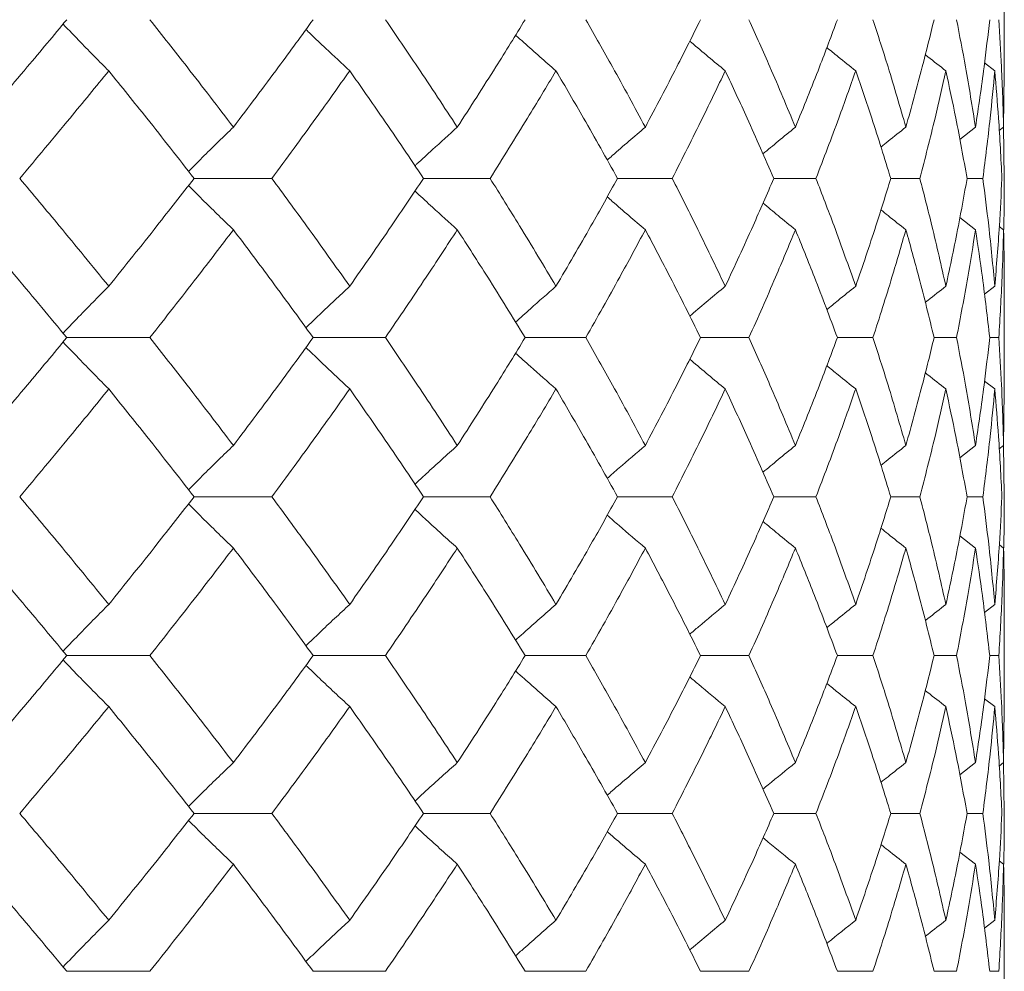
# Model space of a CAD drawing. Header units: inches. Extents: x -4.2 to 22.3, y -10.2 to 17.4.
# Tile 76 of 121: x 6.6 to 6.978, y -0.208 to 0.158. Entities that reach past the tile are written whole.
import ezdxf

# ---------------------------------------------------------------- set-up
doc = ezdxf.new("R2010")
doc.units = ezdxf.units.IN
doc.header["$MEASUREMENT"] = 0

msp = doc.modelspace()

# ---------------------------------------------------------------- linework, layer by layer
at = {"color": 7, "linetype": 'Continuous', "lineweight": 15}
for p, q in [((6.97771, 0.13719), (6.97771, 0.16652)), ((6.9741, 0.13807), (6.97016, 0.14111)), ((6.97748, 0.11643), (6.97768, 0.13719)), ((6.9667, 0.11643), (6.96065, 0.11172)), ((6.97748, 0.11643), (6.97579, 0.11513)), ((6.97771, 0.09674), (6.97748, 0.1169)), ((6.66668, 0.09674), (6.69653, 0.09674)), ((6.78034, 0.09674), (6.75479, 0.09674)), ((6.82926, 0.09674), (6.85023, 0.09674)), ((6.88927, 0.09674), (6.90543, 0.09674)), ((6.93417, 0.09674), (6.94534, 0.09674)), ((6.96346, 0.09674), (6.96952, 0.09674)), ((6.9667, 0.07704), (6.96069, 0.08173)), ((6.97748, 0.07704), (6.97583, 0.07831)), ((6.9741, 0.05534), (6.97012, 0.05226)), ((6.97771, 0.01502), (6.97771, 0.05622)), ((6.6178, 0.03562), (6.64969, 0.03562)), ((6.71238, 0.03562), (6.74012, 0.03562)), ((6.81708, 0.03562), (6.79378, 0.03562)), ((6.86112, 0.03562), (6.87971, 0.03562)), ((6.91365, 0.03562), (6.92733, 0.03562)), ((6.95079, 0.03562), (6.95942, 0.03562)), ((6.97215, 0.03562), (6.97563, 0.03562)), ((6.9741, 0.0159), (6.97016, 0.01895)), ((6.97748, -0.0058), (6.97768, 0.01502)), ((6.9667, -0.0058), (6.96066, -0.01051)), ((6.97748, -0.0058), (6.97579, -0.0071)), ((6.97771, -0.0255), (6.97748, -0.00533)), ((6.66668, -0.0255), (6.69653, -0.0255)), ((6.85023, -0.0255), (6.82926, -0.0255)), ((6.88927, -0.0255), (6.90543, -0.0255)), ((6.93417, -0.0255), (6.94534, -0.0255)), ((6.96346, -0.0255), (6.96952, -0.0255)), ((6.9667, -0.04519), (6.96069, -0.04051)), ((6.97748, -0.04519), (6.97584, -0.04392)), ((6.9741, -0.06683), (6.97012, -0.0699)), ((6.97771, -0.10692), (6.97771, -0.06595)), ((6.6178, -0.08646), (6.64969, -0.08646)), ((6.71238, -0.08646), (6.74012, -0.08646)), ((6.79378, -0.08646), (6.81708, -0.08646)), ((6.87971, -0.08646), (6.86112, -0.08646)), ((6.91365, -0.08646), (6.92733, -0.08646)), ((6.95079, -0.08646), (6.95942, -0.08646)), ((6.97215, -0.08646), (6.97563, -0.08646)), ((6.9741, -0.10606), (6.97016, -0.10302)), ((6.97748, -0.12757), (6.97768, -0.10692)), ((6.9667, -0.12757), (6.96066, -0.13224)), ((6.97748, -0.12757), (6.97579, -0.12887)), ((6.97771, -0.14708), (6.97748, -0.1271)), ((6.66668, -0.14708), (6.69653, -0.14708)), ((6.82926, -0.14708), (6.85023, -0.14708)), ((6.90543, -0.14708), (6.88927, -0.14708)), ((6.93417, -0.14708), (6.94534, -0.14708)), ((6.96346, -0.14708), (6.96952, -0.14708)), ((6.9667, -0.16659), (6.96069, -0.16194)), ((6.97748, -0.16659), (6.97583, -0.16533)), ((6.9741, -0.1881), (6.97012, -0.19117)), ((6.97771, -0.22821), (6.97771, -0.18724)), ((6.6178, -0.2077), (6.64969, -0.2077)), ((6.71238, -0.2077), (6.74012, -0.2077)), ((6.79378, -0.2077), (6.81708, -0.2077)), ((6.86112, -0.2077), (6.87971, -0.2077)), ((6.92733, -0.2077), (6.91365, -0.2077)), ((6.95079, -0.2077), (6.95942, -0.2077)), ((6.97215, -0.2077), (6.97563, -0.2077))]:
    msp.add_line(p, q, dxfattribs=at)
for points, knots in [([(6.58296, 0.11643), (6.58956, 0.12414), (6.60133, 0.13791), (6.61277, 0.15166), (6.6178, 0.1577)], [0, 0, 0, 0, 0.560338, 1, 1, 1, 1]), ([(6.63391, 0.13807), (6.63211, 0.13987), (6.62852, 0.14348), (6.62267, 0.14945), (6.61865, 0.15365), (6.61639, 0.15601)], [0, 0, 0, 0, 0.30526, 0.610522, 1, 1, 1, 1]), ([(6.68177, 0.11643), (6.67588, 0.12414), (6.66536, 0.13791), (6.65447, 0.15166), (6.64969, 0.1577)], [0, 0, 0, 0, 0.560339, 1, 1, 1, 1]), ([(6.68177, 0.11643), (6.68759, 0.12414), (6.69797, 0.13791), (6.70798, 0.15166), (6.71238, 0.1577)], [0, 0, 0, 0, 0.560339, 1, 1, 1, 1]), ([(6.76774, 0.11643), (6.76269, 0.12414), (6.75368, 0.13791), (6.74426, 0.15166), (6.74012, 0.1577)], [0, 0, 0, 0, 0.560339, 1, 1, 1, 1]), ([(6.76774, 0.11643), (6.77271, 0.12414), (6.78158, 0.13791), (6.79006, 0.15166), (6.79378, 0.1577)], [0, 0, 0, 0, 0.5603393, 1, 1, 1, 1]), ([(6.83993, 0.11643), (6.83578, 0.12414), (6.82836, 0.13791), (6.82052, 0.15166), (6.81708, 0.1577)], [0, 0, 0, 0, 0.5603393, 1, 1, 1, 1]), ([(6.83993, 0.11643), (6.844, 0.12414), (6.85126, 0.13791), (6.85811, 0.15166), (6.86112, 0.1577)], [0, 0, 0, 0, 0.560339, 1, 1, 1, 1]), ([(6.89755, 0.11643), (6.89434, 0.12414), (6.8886, 0.13791), (6.88242, 0.15166), (6.87971, 0.1577)], [0, 0, 0, 0, 0.560339, 1, 1, 1, 1]), ([(6.89755, 0.11643), (6.90067, 0.12414), (6.90625, 0.13791), (6.91139, 0.15166), (6.91365, 0.1577)], [0, 0, 0, 0, 0.5603386, 1, 1, 1, 1]), ([(6.93996, 0.11643), (6.93772, 0.12414), (6.93373, 0.13791), (6.92928, 0.15166), (6.92733, 0.1577)], [0, 0, 0, 0, 0.560339, 1, 1, 1, 1]), ([(6.93996, 0.11643), (6.9421, 0.12414), (6.94593, 0.13791), (6.94931, 0.15166), (6.95079, 0.1577)], [0, 0, 0, 0, 0.560339, 1, 1, 1, 1]), ([(6.9667, 0.11643), (6.96546, 0.12414), (6.96326, 0.13791), (6.96059, 0.15166), (6.95942, 0.1577)], [0, 0, 0, 0, 0.560339, 1, 1, 1, 1]), ([(6.9667, 0.11643), (6.96784, 0.12414), (6.96988, 0.13791), (6.97145, 0.15166), (6.97215, 0.1577)], [0, 0, 0, 0, 0.560339, 1, 1, 1, 1]), ([(6.97748, 0.11643), (6.97726, 0.12414), (6.97686, 0.13791), (6.976, 0.15166), (6.97563, 0.1577)], [0, 0, 0, 0, 0.560339, 1, 1, 1, 1]), ([(6.70962, 0.15393), (6.71023, 0.15334), (6.71275, 0.1509), (6.71834, 0.14559), (6.72335, 0.14093), (6.72643, 0.13807)], [0, 0, 0, 0, 0.109924, 0.454637, 1, 1, 1, 1]), ([(6.80562, 0.13807), (6.80355, 0.13987), (6.79941, 0.14348), (6.79424, 0.14805), (6.79115, 0.15084), (6.79011, 0.15178)], [0, 0, 0, 0, 0.398228, 0.796463, 1, 1, 1, 1]), ([(6.87061, 0.13807), (6.86843, 0.13987), (6.86409, 0.14348), (6.85955, 0.14729), (6.8572, 0.14931), (6.85699, 0.14949)], [0, 0, 0, 0, 0.477008, 0.954015, 1, 1, 1, 1]), ([(6.92069, 0.13807), (6.91843, 0.13987), (6.91473, 0.14283), (6.91105, 0.14584), (6.9096, 0.14701)], [0, 0, 0, 0, 0.607893, 1, 1, 1, 1]), ([(6.95531, 0.13807), (6.953, 0.13987), (6.95036, 0.14192), (6.94775, 0.144), (6.94742, 0.14426)], [0, 0, 0, 0, 0.876776, 1, 1, 1, 1]), ([(6.59972, 0.09674), (6.60619, 0.10447), (6.61775, 0.11825), (6.62897, 0.13201), (6.63391, 0.13807)], [0, 0, 0, 0, 0.5602729, 1, 1, 1, 1]), ([(6.66668, 0.09674), (6.66066, 0.10447), (6.64991, 0.11825), (6.63879, 0.13201), (6.63391, 0.13807)], [0, 0, 0, 0, 0.560273, 1, 1, 1, 1]), ([(6.69653, 0.09674), (6.70221, 0.10447), (6.71236, 0.11825), (6.72213, 0.13201), (6.72643, 0.13807)], [0, 0, 0, 0, 0.560273, 1, 1, 1, 1]), ([(6.75479, 0.09674), (6.7496, 0.10447), (6.74033, 0.11825), (6.73067, 0.13201), (6.72643, 0.13807)], [0, 0, 0, 0, 0.560273, 1, 1, 1, 1]), ([(6.78034, 0.09674), (6.78517, 0.10447), (6.79378, 0.11825), (6.802, 0.13201), (6.80562, 0.13807)], [0, 0, 0, 0, 0.560273, 1, 1, 1, 1]), ([(6.82926, 0.09674), (6.82496, 0.10447), (6.81727, 0.11825), (6.80918, 0.13201), (6.80562, 0.13807)], [0, 0, 0, 0, 0.560274, 1, 1, 1, 1]), ([(6.85023, 0.09674), (6.85415, 0.10447), (6.86114, 0.11825), (6.86772, 0.13201), (6.87061, 0.13807)], [0, 0, 0, 0, 0.560273, 1, 1, 1, 1]), ([(6.88927, 0.09674), (6.8859, 0.10447), (6.87989, 0.11825), (6.87344, 0.13201), (6.87061, 0.13807)], [0, 0, 0, 0, 0.560273, 1, 1, 1, 1]), ([(6.90543, 0.09674), (6.9084, 0.10447), (6.9137, 0.11825), (6.91855, 0.13201), (6.92069, 0.13807)], [0, 0, 0, 0, 0.560273, 1, 1, 1, 1]), ([(6.93417, 0.09674), (6.93177, 0.10447), (6.9275, 0.11825), (6.92277, 0.13201), (6.92069, 0.13807)], [0, 0, 0, 0, 0.560273, 1, 1, 1, 1]), ([(6.94534, 0.09674), (6.94733, 0.10447), (6.95086, 0.11825), (6.95395, 0.13201), (6.95531, 0.13807)], [0, 0, 0, 0, 0.5602733, 1, 1, 1, 1]), ([(6.96346, 0.09674), (6.96206, 0.10447), (6.95957, 0.11825), (6.95661, 0.13201), (6.95531, 0.13807)], [0, 0, 0, 0, 0.5602732, 1, 1, 1, 1]), ([(6.96952, 0.09674), (6.9705, 0.10447), (6.97224, 0.11825), (6.97353, 0.13201), (6.9741, 0.13807)], [0, 0, 0, 0, 0.5602732, 1, 1, 1, 1]), ([(6.97683, 0.09674), (6.97644, 0.10447), (6.97575, 0.11825), (6.9746, 0.13201), (6.9741, 0.13807)], [0, 0, 0, 0, 0.560273, 1, 1, 1, 1]), ([(6.68177, 0.11643), (6.6799, 0.11462), (6.67616, 0.11101), (6.67041, 0.10537), (6.66655, 0.1015), (6.66454, 0.09947)], [0, 0, 0, 0, 0.3232504, 0.6465029, 1, 1, 1, 1]), ([(6.7515, 0.10159), (6.75175, 0.10183), (6.75398, 0.10392), (6.75938, 0.10888), (6.76456, 0.11356), (6.76774, 0.11643)], [0, 0, 0, 0, 0.04665, 0.415321, 1, 1, 1, 1]), ([(6.83993, 0.11643), (6.83781, 0.11462), (6.83357, 0.11101), (6.82868, 0.1068), (6.82594, 0.10438), (6.82529, 0.1038)], [0, 0, 0, 0, 0.432564, 0.865127, 1, 1, 1, 1]), ([(6.89755, 0.11643), (6.89533, 0.11463), (6.89117, 0.11123), (6.88703, 0.10779), (6.8851, 0.10618)], [0, 0, 0, 0, 0.531735, 1, 1, 1, 1]), ([(6.93996, 0.11643), (6.93768, 0.11463), (6.93446, 0.11209), (6.93128, 0.10952), (6.93036, 0.10878)], [0, 0, 0, 0, 0.7114, 1, 1, 1, 1]), ([(6.63391, 0.05534), (6.62762, 0.06308), (6.61639, 0.07688), (6.60481, 0.09068), (6.59972, 0.09674)], [0, 0, 0, 0, 0.5601356, 1, 1, 1, 1]), ([(6.63391, 0.05534), (6.64012, 0.06308), (6.65121, 0.07688), (6.66195, 0.09068), (6.66668, 0.09674)], [0, 0, 0, 0, 0.560136, 1, 1, 1, 1]), ([(6.72643, 0.05534), (6.72095, 0.06308), (6.71116, 0.07688), (6.701, 0.09068), (6.69653, 0.09674)], [0, 0, 0, 0, 0.5601361, 1, 1, 1, 1]), ([(6.72643, 0.05534), (6.73182, 0.06308), (6.74146, 0.07688), (6.75072, 0.09068), (6.75479, 0.09674)], [0, 0, 0, 0, 0.560136, 1, 1, 1, 1]), ([(6.80562, 0.05534), (6.80101, 0.06308), (6.79278, 0.07688), (6.78414, 0.09068), (6.78034, 0.09674)], [0, 0, 0, 0, 0.560136, 1, 1, 1, 1]), ([(6.80562, 0.05534), (6.81014, 0.06308), (6.81822, 0.07688), (6.82589, 0.09068), (6.82926, 0.09674)], [0, 0, 0, 0, 0.560136, 1, 1, 1, 1]), ([(6.87061, 0.05534), (6.86692, 0.06308), (6.86033, 0.07688), (6.85332, 0.09068), (6.85023, 0.09674)], [0, 0, 0, 0, 0.560136, 1, 1, 1, 1]), ([(6.87061, 0.05534), (6.87421, 0.06308), (6.88064, 0.07688), (6.88663, 0.09068), (6.88927, 0.09674)], [0, 0, 0, 0, 0.560136, 1, 1, 1, 1]), ([(6.92069, 0.05534), (6.91796, 0.06308), (6.91309, 0.07688), (6.90777, 0.09068), (6.90543, 0.09674)], [0, 0, 0, 0, 0.5601356, 1, 1, 1, 1]), ([(6.92069, 0.05534), (6.92333, 0.06308), (6.92803, 0.07688), (6.9323, 0.09068), (6.93417, 0.09674)], [0, 0, 0, 0, 0.560136, 1, 1, 1, 1]), ([(6.95531, 0.05534), (6.95357, 0.06308), (6.95047, 0.07688), (6.94691, 0.09068), (6.94534, 0.09674)], [0, 0, 0, 0, 0.560136, 1, 1, 1, 1]), ([(6.95531, 0.05534), (6.95696, 0.06308), (6.95989, 0.07688), (6.96237, 0.09068), (6.96346, 0.09674)], [0, 0, 0, 0, 0.560136, 1, 1, 1, 1]), ([(6.9741, 0.05534), (6.97337, 0.06308), (6.97206, 0.07688), (6.9703, 0.09068), (6.96952, 0.09674)], [0, 0, 0, 0, 0.560136, 1, 1, 1, 1]), ([(6.9741, 0.05534), (6.97473, 0.06308), (6.97586, 0.07688), (6.97653, 0.09068), (6.97683, 0.09674)], [0, 0, 0, 0, 0.5601359, 1, 1, 1, 1]), ([(6.97751, 0.07711), (6.97752, 0.07759), (6.97773, 0.08413), (6.97772, 0.09068), (6.97771, 0.09674)], [0, 0, 0, 0, 0.0726369, 1, 1, 1, 1]), ([(6.68177, 0.07704), (6.6799, 0.07885), (6.67616, 0.08246), (6.67041, 0.08811), (6.66656, 0.09199), (6.66454, 0.09401)], [0, 0, 0, 0, 0.323204, 0.646413, 1, 1, 1, 1]), ([(6.75151, 0.09188), (6.75176, 0.09165), (6.75398, 0.08957), (6.75938, 0.0846), (6.76456, 0.07991), (6.76774, 0.07704)], [0, 0, 0, 0, 0.046119, 0.414823, 1, 1, 1, 1]), ([(6.83993, 0.07704), (6.83781, 0.07885), (6.83357, 0.08246), (6.82869, 0.08667), (6.82595, 0.0891), (6.8253, 0.08967)], [0, 0, 0, 0, 0.432756, 0.865515, 1, 1, 1, 1]), ([(6.89755, 0.07704), (6.89534, 0.07885), (6.89118, 0.08224), (6.88705, 0.08568), (6.88512, 0.08729)], [0, 0, 0, 0, 0.5322911, 1, 1, 1, 1]), ([(6.93996, 0.07704), (6.93768, 0.07884), (6.93447, 0.08138), (6.9313, 0.08394), (6.93039, 0.08468)], [0, 0, 0, 0, 0.712972, 1, 1, 1, 1]), ([(6.6178, 0.03562), (6.61139, 0.04335), (6.59994, 0.05716), (6.58815, 0.07097), (6.58296, 0.07704)], [0, 0, 0, 0, 0.560071, 1, 1, 1, 1]), ([(6.64969, 0.03562), (6.65577, 0.04335), (6.66664, 0.05716), (6.67715, 0.07097), (6.68177, 0.07704)], [0, 0, 0, 0, 0.560071, 1, 1, 1, 1]), ([(6.71238, 0.03562), (6.70677, 0.04335), (6.69674, 0.05716), (6.68635, 0.07097), (6.68177, 0.07704)], [0, 0, 0, 0, 0.560071, 1, 1, 1, 1]), ([(6.74012, 0.03562), (6.74538, 0.04335), (6.75478, 0.05716), (6.76378, 0.07097), (6.76774, 0.07704)], [0, 0, 0, 0, 0.56007, 1, 1, 1, 1]), ([(6.79378, 0.03562), (6.78903, 0.04335), (6.78054, 0.05716), (6.77166, 0.07097), (6.76774, 0.07704)], [0, 0, 0, 0, 0.56007, 1, 1, 1, 1]), ([(6.81708, 0.03562), (6.82146, 0.04335), (6.82927, 0.05716), (6.83668, 0.07097), (6.83993, 0.07704)], [0, 0, 0, 0, 0.56007, 1, 1, 1, 1]), ([(6.86112, 0.03562), (6.85728, 0.04335), (6.85042, 0.05716), (6.84314, 0.07097), (6.83993, 0.07704)], [0, 0, 0, 0, 0.560071, 1, 1, 1, 1]), ([(6.87971, 0.03562), (6.88316, 0.04335), (6.88931, 0.05716), (6.89503, 0.07097), (6.89755, 0.07704)], [0, 0, 0, 0, 0.5600706, 1, 1, 1, 1]), ([(6.91365, 0.03562), (6.91076, 0.04335), (6.90561, 0.05716), (6.90001, 0.07097), (6.89755, 0.07704)], [0, 0, 0, 0, 0.560071, 1, 1, 1, 1]), ([(6.92733, 0.03562), (6.92981, 0.04335), (6.93423, 0.05716), (6.93821, 0.07097), (6.93996, 0.07704)], [0, 0, 0, 0, 0.560071, 1, 1, 1, 1]), ([(6.95079, 0.03562), (6.94889, 0.04335), (6.9455, 0.05716), (6.94165, 0.07097), (6.93996, 0.07704)], [0, 0, 0, 0, 0.56007, 1, 1, 1, 1]), ([(6.95942, 0.03562), (6.9609, 0.04335), (6.96355, 0.05716), (6.96574, 0.07097), (6.9667, 0.07704)], [0, 0, 0, 0, 0.5600707, 1, 1, 1, 1]), ([(6.97215, 0.03562), (6.97125, 0.04335), (6.96966, 0.05716), (6.9676, 0.07097), (6.9667, 0.07704)], [0, 0, 0, 0, 0.560071, 1, 1, 1, 1]), ([(6.97563, 0.03562), (6.9761, 0.04335), (6.97693, 0.05716), (6.97731, 0.07097), (6.97748, 0.07704)], [0, 0, 0, 0, 0.5600707, 1, 1, 1, 1]), ([(6.97768, 0.05622), (6.97769, 0.05709), (6.97777, 0.06403), (6.97761, 0.07097), (6.97748, 0.07704)], [0, 0, 0, 0, 0.12491, 1, 1, 1, 1]), ([(6.63391, 0.05534), (6.63211, 0.05354), (6.62853, 0.04992), (6.62268, 0.04392), (6.61865, 0.0397), (6.61639, 0.03732)], [0, 0, 0, 0, 0.304693, 0.609386, 1, 1, 1, 1]), ([(6.72643, 0.05534), (6.72449, 0.05353), (6.72061, 0.04992), (6.715, 0.04461), (6.71135, 0.04108), (6.70962, 0.0394)], [0, 0, 0, 0, 0.344017, 0.688036, 1, 1, 1, 1]), ([(6.79009, 0.04157), (6.79199, 0.04328), (6.79714, 0.04792), (6.80233, 0.05247), (6.80562, 0.05534)], [0, 0, 0, 0, 0.368888, 1, 1, 1, 1]), ([(6.87061, 0.05534), (6.86844, 0.05353), (6.8641, 0.04992), (6.85956, 0.04609), (6.8572, 0.04405), (6.85698, 0.04386)], [0, 0, 0, 0, 0.475696, 0.951395, 1, 1, 1, 1]), ([(6.92069, 0.05534), (6.91844, 0.05354), (6.91472, 0.05055), (6.91103, 0.04753), (6.90958, 0.04634)], [0, 0, 0, 0, 0.605739, 1, 1, 1, 1]), ([(6.95531, 0.05534), (6.953, 0.05354), (6.95036, 0.05147), (6.94773, 0.04937), (6.94739, 0.04911)], [0, 0, 0, 0, 0.872108, 1, 1, 1, 1]), ([(6.58296, -0.0058), (6.58955, 0.00193), (6.60133, 0.01574), (6.61277, 0.02954), (6.6178, 0.03562)], [0, 0, 0, 0, 0.559932, 1, 1, 1, 1]), ([(6.68177, -0.0058), (6.67588, 0.00193), (6.66536, 0.01574), (6.65448, 0.02954), (6.64969, 0.03562)], [0, 0, 0, 0, 0.559933, 1, 1, 1, 1]), ([(6.68177, -0.0058), (6.68759, 0.00193), (6.69797, 0.01574), (6.70798, 0.02954), (6.71238, 0.03562)], [0, 0, 0, 0, 0.559932, 1, 1, 1, 1]), ([(6.76774, -0.0058), (6.76269, 0.00193), (6.75367, 0.01574), (6.74426, 0.02954), (6.74012, 0.03562)], [0, 0, 0, 0, 0.559933, 1, 1, 1, 1]), ([(6.76774, -0.0058), (6.77271, 0.00193), (6.78159, 0.01574), (6.79006, 0.02954), (6.79378, 0.03562)], [0, 0, 0, 0, 0.559933, 1, 1, 1, 1]), ([(6.83993, -0.0058), (6.83578, 0.00193), (6.82836, 0.01574), (6.82053, 0.02954), (6.81708, 0.03562)], [0, 0, 0, 0, 0.559933, 1, 1, 1, 1]), ([(6.83993, -0.0058), (6.844, 0.00193), (6.85127, 0.01574), (6.85811, 0.02954), (6.86112, 0.03562)], [0, 0, 0, 0, 0.559933, 1, 1, 1, 1]), ([(6.89755, -0.0058), (6.89434, 0.00193), (6.8886, 0.01574), (6.88242, 0.02954), (6.87971, 0.03562)], [0, 0, 0, 0, 0.559933, 1, 1, 1, 1]), ([(6.89755, -0.0058), (6.90067, 0.00193), (6.90625, 0.01574), (6.91139, 0.02954), (6.91365, 0.03562)], [0, 0, 0, 0, 0.559933, 1, 1, 1, 1]), ([(6.93996, -0.0058), (6.93772, 0.00193), (6.93373, 0.01574), (6.92929, 0.02954), (6.92733, 0.03562)], [0, 0, 0, 0, 0.559933, 1, 1, 1, 1]), ([(6.93996, -0.0058), (6.9421, 0.00193), (6.94593, 0.01574), (6.94931, 0.02954), (6.95079, 0.03562)], [0, 0, 0, 0, 0.559933, 1, 1, 1, 1]), ([(6.9667, -0.0058), (6.96546, 0.00193), (6.96326, 0.01574), (6.96059, 0.02954), (6.95942, 0.03562)], [0, 0, 0, 0, 0.559933, 1, 1, 1, 1]), ([(6.9667, -0.0058), (6.96784, 0.00193), (6.96988, 0.01574), (6.97145, 0.02954), (6.97215, 0.03562)], [0, 0, 0, 0, 0.559933, 1, 1, 1, 1]), ([(6.97748, -0.0058), (6.97726, 0.00193), (6.97686, 0.01574), (6.976, 0.02954), (6.97563, 0.03562)], [0, 0, 0, 0, 0.559933, 1, 1, 1, 1]), ([(6.63391, 0.0159), (6.63211, 0.01771), (6.62853, 0.02132), (6.62268, 0.02732), (6.61865, 0.03154), (6.61639, 0.03392)], [0, 0, 0, 0, 0.304725, 0.609448, 1, 1, 1, 1]), ([(6.72643, 0.0159), (6.72449, 0.01771), (6.72061, 0.02132), (6.715, 0.02663), (6.71136, 0.03016), (6.70962, 0.03184)], [0, 0, 0, 0, 0.344117, 0.688235, 1, 1, 1, 1]), ([(6.7901, 0.02966), (6.792, 0.02795), (6.79714, 0.02332), (6.80233, 0.01877), (6.80562, 0.0159)], [0, 0, 0, 0, 0.3685191, 1, 1, 1, 1]), ([(6.87061, 0.0159), (6.86844, 0.01771), (6.8641, 0.02133), (6.85956, 0.02515), (6.85721, 0.02718), (6.85699, 0.02737)], [0, 0, 0, 0, 0.476197, 0.9523944, 1, 1, 1, 1]), ([(6.92069, 0.0159), (6.91844, 0.0177), (6.91473, 0.02068), (6.91105, 0.0237), (6.9096, 0.02488)], [0, 0, 0, 0, 0.606889, 1, 1, 1, 1]), ([(6.95531, 0.0159), (6.953, 0.0177), (6.95037, 0.01976), (6.94775, 0.02185), (6.94742, 0.02211)], [0, 0, 0, 0, 0.875384, 1, 1, 1, 1]), ([(6.59972, -0.0255), (6.60619, -0.01778), (6.61776, -0.00398), (6.62897, 0.00982), (6.63391, 0.0159)], [0, 0, 0, 0, 0.559867, 1, 1, 1, 1]), ([(6.66668, -0.0255), (6.66066, -0.01778), (6.6499, -0.00398), (6.63879, 0.00982), (6.63391, 0.0159)], [0, 0, 0, 0, 0.5598681, 1, 1, 1, 1]), ([(6.69653, -0.0255), (6.70221, -0.01778), (6.71236, -0.00398), (6.72213, 0.00982), (6.72643, 0.0159)], [0, 0, 0, 0, 0.559867, 1, 1, 1, 1]), ([(6.75479, -0.0255), (6.7496, -0.01778), (6.74033, -0.00398), (6.73067, 0.00982), (6.72643, 0.0159)], [0, 0, 0, 0, 0.5598676, 1, 1, 1, 1]), ([(6.78034, -0.0255), (6.78517, -0.01778), (6.79379, -0.00398), (6.802, 0.00982), (6.80562, 0.0159)], [0, 0, 0, 0, 0.559868, 1, 1, 1, 1]), ([(6.82926, -0.0255), (6.82496, -0.01778), (6.81727, -0.00398), (6.80918, 0.00982), (6.80562, 0.0159)], [0, 0, 0, 0, 0.559868, 1, 1, 1, 1]), ([(6.85023, -0.0255), (6.85415, -0.01778), (6.86115, -0.00398), (6.86772, 0.00982), (6.87061, 0.0159)], [0, 0, 0, 0, 0.5598677, 1, 1, 1, 1]), ([(6.88927, -0.0255), (6.8859, -0.01778), (6.87989, -0.00398), (6.87344, 0.00982), (6.87061, 0.0159)], [0, 0, 0, 0, 0.559868, 1, 1, 1, 1]), ([(6.90543, -0.0255), (6.9084, -0.01778), (6.9137, -0.00398), (6.91855, 0.00982), (6.92069, 0.0159)], [0, 0, 0, 0, 0.559868, 1, 1, 1, 1]), ([(6.93417, -0.0255), (6.93177, -0.01778), (6.92749, -0.00398), (6.92277, 0.00982), (6.92069, 0.0159)], [0, 0, 0, 0, 0.5598675, 1, 1, 1, 1]), ([(6.94534, -0.0255), (6.94732, -0.01778), (6.95087, -0.00398), (6.95395, 0.00982), (6.95531, 0.0159)], [0, 0, 0, 0, 0.559868, 1, 1, 1, 1]), ([(6.96346, -0.0255), (6.96206, -0.01778), (6.95956, -0.00398), (6.95661, 0.00982), (6.95531, 0.0159)], [0, 0, 0, 0, 0.559867, 1, 1, 1, 1]), ([(6.96952, -0.0255), (6.9705, -0.01778), (6.97225, -0.00398), (6.97353, 0.00982), (6.9741, 0.0159)], [0, 0, 0, 0, 0.5598676, 1, 1, 1, 1]), ([(6.97683, -0.0255), (6.97644, -0.01778), (6.97575, -0.00398), (6.9746, 0.00982), (6.9741, 0.0159)], [0, 0, 0, 0, 0.559868, 1, 1, 1, 1]), ([(6.68177, -0.0058), (6.6799, -0.00761), (6.67616, -0.01122), (6.67041, -0.01687), (6.66655, -0.02075), (6.66454, -0.02277)], [0, 0, 0, 0, 0.323147, 0.646295, 1, 1, 1, 1]), ([(6.76774, -0.0058), (6.76574, -0.00761), (6.76173, -0.01122), (6.75631, -0.01617), (6.75292, -0.01934), (6.75151, -0.02066)], [0, 0, 0, 0, 0.368555, 0.737106, 1, 1, 1, 1]), ([(6.82528, -0.01844), (6.82681, -0.0171), (6.83166, -0.01285), (6.83657, -0.00867), (6.83993, -0.0058)], [0, 0, 0, 0, 0.313668, 1, 1, 1, 1]), ([(6.89755, -0.0058), (6.89534, -0.0076), (6.89117, -0.011), (6.88704, -0.01445), (6.8851, -0.01606)], [0, 0, 0, 0, 0.531559, 1, 1, 1, 1]), ([(6.93996, -0.0058), (6.93768, -0.0076), (6.93447, -0.01014), (6.93128, -0.01271), (6.93036, -0.01346)], [0, 0, 0, 0, 0.711138, 1, 1, 1, 1]), ([(6.63391, -0.06683), (6.62762, -0.05912), (6.61639, -0.04535), (6.60481, -0.03157), (6.59972, -0.0255)], [0, 0, 0, 0, 0.55973, 1, 1, 1, 1]), ([(6.63391, -0.06683), (6.64012, -0.05912), (6.65122, -0.04535), (6.66195, -0.03157), (6.66668, -0.0255)], [0, 0, 0, 0, 0.55973, 1, 1, 1, 1]), ([(6.72643, -0.06683), (6.72095, -0.05912), (6.71116, -0.04535), (6.701, -0.03157), (6.69653, -0.0255)], [0, 0, 0, 0, 0.55973, 1, 1, 1, 1]), ([(6.72643, -0.06683), (6.73182, -0.05912), (6.74147, -0.04535), (6.75072, -0.03157), (6.75479, -0.0255)], [0, 0, 0, 0, 0.559729, 1, 1, 1, 1]), ([(6.75479, -0.0255), (6.75484, -0.0255), (6.75775, -0.0255), (6.76627, -0.0255), (6.77474, -0.0255), (6.78034, -0.0255)], [0, 0, 0, 0, 0.005585, 0.34259, 1, 1, 1, 1]), ([(6.80562, -0.06683), (6.80101, -0.05912), (6.79277, -0.04535), (6.78414, -0.03157), (6.78034, -0.0255)], [0, 0, 0, 0, 0.55973, 1, 1, 1, 1]), ([(6.80562, -0.06683), (6.81014, -0.05912), (6.81822, -0.04535), (6.82588, -0.03157), (6.82926, -0.0255)], [0, 0, 0, 0, 0.55973, 1, 1, 1, 1]), ([(6.87061, -0.06683), (6.86692, -0.05912), (6.86033, -0.04535), (6.85332, -0.03157), (6.85023, -0.0255)], [0, 0, 0, 0, 0.55973, 1, 1, 1, 1]), ([(6.87061, -0.06683), (6.87421, -0.05912), (6.88064, -0.04535), (6.88663, -0.03157), (6.88927, -0.0255)], [0, 0, 0, 0, 0.55973, 1, 1, 1, 1]), ([(6.92069, -0.06683), (6.91796, -0.05912), (6.91308, -0.04535), (6.90777, -0.03157), (6.90543, -0.0255)], [0, 0, 0, 0, 0.55973, 1, 1, 1, 1]), ([(6.92069, -0.06683), (6.92333, -0.05912), (6.92803, -0.04535), (6.93229, -0.03157), (6.93417, -0.0255)], [0, 0, 0, 0, 0.55973, 1, 1, 1, 1]), ([(6.95531, -0.06683), (6.95357, -0.05912), (6.95047, -0.04535), (6.94691, -0.03157), (6.94534, -0.0255)], [0, 0, 0, 0, 0.55973, 1, 1, 1, 1]), ([(6.95531, -0.06683), (6.95696, -0.05912), (6.95989, -0.04535), (6.96237, -0.03157), (6.96346, -0.0255)], [0, 0, 0, 0, 0.55973, 1, 1, 1, 1]), ([(6.9741, -0.06683), (6.97337, -0.05912), (6.97206, -0.04535), (6.9703, -0.03157), (6.96952, -0.0255)], [0, 0, 0, 0, 0.55973, 1, 1, 1, 1]), ([(6.9741, -0.06683), (6.97473, -0.05912), (6.97586, -0.04535), (6.97653, -0.03157), (6.97683, -0.0255)], [0, 0, 0, 0, 0.55973, 1, 1, 1, 1]), ([(6.97751, -0.04512), (6.97752, -0.04465), (6.97773, -0.03812), (6.97772, -0.03157), (6.97771, -0.0255)], [0, 0, 0, 0, 0.072457, 1, 1, 1, 1]), ([(6.68177, -0.04519), (6.6799, -0.04338), (6.67616, -0.03977), (6.67041, -0.03413), (6.66655, -0.03026), (6.66454, -0.02823)], [0, 0, 0, 0, 0.323314, 0.64663, 1, 1, 1, 1]), ([(6.76774, -0.04519), (6.76574, -0.04338), (6.76172, -0.03977), (6.75631, -0.03483), (6.75292, -0.03166), (6.75152, -0.03035)], [0, 0, 0, 0, 0.368828, 0.737659, 1, 1, 1, 1]), ([(6.82529, -0.03258), (6.82681, -0.03391), (6.83167, -0.03815), (6.83657, -0.04232), (6.83993, -0.04519)], [0, 0, 0, 0, 0.313416, 1, 1, 1, 1]), ([(6.89755, -0.04519), (6.89533, -0.04339), (6.89117, -0.04), (6.88705, -0.03656), (6.88512, -0.03496)], [0, 0, 0, 0, 0.532496, 1, 1, 1, 1]), ([(6.93996, -0.04519), (6.93768, -0.04339), (6.93447, -0.04086), (6.9313, -0.0383), (6.93038, -0.03756)], [0, 0, 0, 0, 0.713285, 1, 1, 1, 1]), ([(6.6178, -0.08646), (6.61139, -0.07876), (6.59994, -0.06502), (6.58815, -0.05125), (6.58296, -0.04519)], [0, 0, 0, 0, 0.5596646, 1, 1, 1, 1]), ([(6.64969, -0.08646), (6.65577, -0.07876), (6.66665, -0.06502), (6.67715, -0.05125), (6.68177, -0.04519)], [0, 0, 0, 0, 0.559664, 1, 1, 1, 1]), ([(6.71238, -0.08646), (6.70677, -0.07876), (6.69674, -0.06502), (6.68635, -0.05125), (6.68177, -0.04519)], [0, 0, 0, 0, 0.559664, 1, 1, 1, 1]), ([(6.74012, -0.08646), (6.74538, -0.07876), (6.75478, -0.06502), (6.76378, -0.05125), (6.76774, -0.04519)], [0, 0, 0, 0, 0.559664, 1, 1, 1, 1]), ([(6.79378, -0.08646), (6.78903, -0.07876), (6.78054, -0.06502), (6.77166, -0.05125), (6.76774, -0.04519)], [0, 0, 0, 0, 0.559665, 1, 1, 1, 1]), ([(6.81708, -0.08646), (6.82146, -0.07876), (6.82928, -0.06502), (6.83668, -0.05125), (6.83993, -0.04519)], [0, 0, 0, 0, 0.559664, 1, 1, 1, 1]), ([(6.86112, -0.08646), (6.85728, -0.07876), (6.85042, -0.06502), (6.84314, -0.05125), (6.83993, -0.04519)], [0, 0, 0, 0, 0.559664, 1, 1, 1, 1]), ([(6.87971, -0.08646), (6.88316, -0.07876), (6.88931, -0.06502), (6.89503, -0.05125), (6.89755, -0.04519)], [0, 0, 0, 0, 0.559665, 1, 1, 1, 1]), ([(6.91365, -0.08646), (6.91076, -0.07876), (6.9056, -0.06502), (6.90001, -0.05125), (6.89755, -0.04519)], [0, 0, 0, 0, 0.559664, 1, 1, 1, 1]), ([(6.92733, -0.08646), (6.92981, -0.07876), (6.93423, -0.06502), (6.93821, -0.05125), (6.93996, -0.04519)], [0, 0, 0, 0, 0.5596644, 1, 1, 1, 1]), ([(6.95079, -0.08646), (6.94889, -0.07876), (6.9455, -0.06502), (6.94165, -0.05125), (6.93996, -0.04519)], [0, 0, 0, 0, 0.559664, 1, 1, 1, 1]), ([(6.95942, -0.08646), (6.9609, -0.07876), (6.96355, -0.06502), (6.96574, -0.05125), (6.9667, -0.04519)], [0, 0, 0, 0, 0.5596642, 1, 1, 1, 1]), ([(6.97215, -0.08646), (6.97125, -0.07876), (6.96966, -0.06502), (6.9676, -0.05125), (6.9667, -0.04519)], [0, 0, 0, 0, 0.559664, 1, 1, 1, 1]), ([(6.97563, -0.08646), (6.9761, -0.07876), (6.97693, -0.06502), (6.97731, -0.05125), (6.97748, -0.04519)], [0, 0, 0, 0, 0.559664, 1, 1, 1, 1]), ([(6.97768, -0.06595), (6.97769, -0.06509), (6.97777, -0.05818), (6.97761, -0.05125), (6.97748, -0.04519)], [0, 0, 0, 0, 0.124374, 1, 1, 1, 1]), ([(6.63391, -0.06683), (6.63211, -0.06863), (6.62852, -0.07224), (6.62267, -0.07821), (6.61864, -0.08241), (6.61639, -0.08477)], [0, 0, 0, 0, 0.305231, 0.610465, 1, 1, 1, 1]), ([(6.72643, -0.06683), (6.72448, -0.06863), (6.7206, -0.07224), (6.71499, -0.07752), (6.71135, -0.08103), (6.70962, -0.0827)], [0, 0, 0, 0, 0.344628, 0.689258, 1, 1, 1, 1]), ([(6.80562, -0.06683), (6.80355, -0.06863), (6.79941, -0.07224), (6.79423, -0.07681), (6.79115, -0.0796), (6.7901, -0.08055)], [0, 0, 0, 0, 0.398012, 0.796032, 1, 1, 1, 1]), ([(6.85698, -0.07826), (6.85809, -0.07731), (6.86261, -0.07347), (6.86717, -0.06968), (6.87061, -0.06683)], [0, 0, 0, 0, 0.246111, 1, 1, 1, 1]), ([(6.92069, -0.06683), (6.91843, -0.06863), (6.91472, -0.0716), (6.91103, -0.07461), (6.90958, -0.07579)], [0, 0, 0, 0, 0.6067805, 1, 1, 1, 1]), ([(6.95531, -0.06683), (6.953, -0.06863), (6.95035, -0.07069), (6.94773, -0.07277), (6.9474, -0.07304)], [0, 0, 0, 0, 0.873561, 1, 1, 1, 1]), ([(6.58296, -0.12757), (6.58955, -0.11991), (6.60134, -0.10622), (6.61277, -0.0925), (6.6178, -0.08646)], [0, 0, 0, 0, 0.5595273, 1, 1, 1, 1]), ([(6.68177, -0.12757), (6.67588, -0.11991), (6.66535, -0.10622), (6.65448, -0.0925), (6.64969, -0.08646)], [0, 0, 0, 0, 0.5595274, 1, 1, 1, 1]), ([(6.68177, -0.12757), (6.68758, -0.11991), (6.69797, -0.10622), (6.70798, -0.0925), (6.71238, -0.08646)], [0, 0, 0, 0, 0.559527, 1, 1, 1, 1]), ([(6.76774, -0.12757), (6.7627, -0.11991), (6.75367, -0.10622), (6.74427, -0.0925), (6.74012, -0.08646)], [0, 0, 0, 0, 0.559528, 1, 1, 1, 1]), ([(6.76774, -0.12757), (6.77271, -0.11991), (6.78159, -0.10622), (6.79005, -0.0925), (6.79378, -0.08646)], [0, 0, 0, 0, 0.559528, 1, 1, 1, 1]), ([(6.83993, -0.12757), (6.83578, -0.11991), (6.82836, -0.10622), (6.82053, -0.0925), (6.81708, -0.08646)], [0, 0, 0, 0, 0.559528, 1, 1, 1, 1]), ([(6.83993, -0.12757), (6.844, -0.11991), (6.85127, -0.10622), (6.85811, -0.0925), (6.86112, -0.08646)], [0, 0, 0, 0, 0.559527, 1, 1, 1, 1]), ([(6.89755, -0.12757), (6.89434, -0.11991), (6.88859, -0.10622), (6.88243, -0.0925), (6.87971, -0.08646)], [0, 0, 0, 0, 0.5595271, 1, 1, 1, 1]), ([(6.89755, -0.12757), (6.90067, -0.11991), (6.90625, -0.10622), (6.91138, -0.0925), (6.91365, -0.08646)], [0, 0, 0, 0, 0.559527, 1, 1, 1, 1]), ([(6.93996, -0.12757), (6.93772, -0.11991), (6.93373, -0.10622), (6.92929, -0.0925), (6.92733, -0.08646)], [0, 0, 0, 0, 0.559528, 1, 1, 1, 1]), ([(6.93996, -0.12757), (6.9421, -0.11991), (6.94593, -0.10622), (6.94931, -0.0925), (6.95079, -0.08646)], [0, 0, 0, 0, 0.5595276, 1, 1, 1, 1]), ([(6.9667, -0.12757), (6.96546, -0.11991), (6.96326, -0.10622), (6.96059, -0.0925), (6.95942, -0.08646)], [0, 0, 0, 0, 0.559528, 1, 1, 1, 1]), ([(6.9667, -0.12757), (6.96784, -0.11991), (6.96988, -0.10622), (6.97145, -0.0925), (6.97215, -0.08646)], [0, 0, 0, 0, 0.5595273, 1, 1, 1, 1]), ([(6.97748, -0.12757), (6.97726, -0.11991), (6.97686, -0.10622), (6.976, -0.0925), (6.97563, -0.08646)], [0, 0, 0, 0, 0.559527, 1, 1, 1, 1]), ([(6.63391, -0.10606), (6.63211, -0.10426), (6.62851, -0.10066), (6.62266, -0.0947), (6.61864, -0.0905), (6.61639, -0.08815)], [0, 0, 0, 0, 0.305464, 0.610931, 1, 1, 1, 1]), ([(6.72643, -0.10606), (6.72448, -0.10426), (6.72059, -0.10065), (6.71498, -0.09538), (6.71135, -0.09188), (6.70962, -0.09022)], [0, 0, 0, 0, 0.3449537, 0.6899087, 1, 1, 1, 1]), ([(6.80562, -0.10606), (6.80354, -0.10425), (6.7994, -0.10065), (6.79423, -0.0961), (6.79115, -0.09331), (6.79011, -0.09237)], [0, 0, 0, 0, 0.398512, 0.79702, 1, 1, 1, 1]), ([(6.85699, -0.09466), (6.8581, -0.0956), (6.86261, -0.09944), (6.86717, -0.10321), (6.87061, -0.10606)], [0, 0, 0, 0, 0.245945, 1, 1, 1, 1]), ([(6.92069, -0.10606), (6.91843, -0.10426), (6.91472, -0.1013), (6.91104, -0.0983), (6.9096, -0.09713)], [0, 0, 0, 0, 0.608395, 1, 1, 1, 1]), ([(6.95531, -0.10606), (6.953, -0.10426), (6.95036, -0.10221), (6.94774, -0.10014), (6.94742, -0.09988)], [0, 0, 0, 0, 0.877597, 1, 1, 1, 1]), ([(6.59972, -0.14708), (6.60619, -0.13944), (6.61776, -0.12578), (6.62897, -0.11209), (6.63391, -0.10606)], [0, 0, 0, 0, 0.559461, 1, 1, 1, 1]), ([(6.66668, -0.14708), (6.66066, -0.13944), (6.6499, -0.12578), (6.6388, -0.11209), (6.63391, -0.10606)], [0, 0, 0, 0, 0.559462, 1, 1, 1, 1]), ([(6.69653, -0.14708), (6.70221, -0.13944), (6.71237, -0.12578), (6.72213, -0.11209), (6.72643, -0.10606)], [0, 0, 0, 0, 0.5594616, 1, 1, 1, 1]), ([(6.75479, -0.14708), (6.7496, -0.13944), (6.74032, -0.12578), (6.73068, -0.11209), (6.72643, -0.10606)], [0, 0, 0, 0, 0.559462, 1, 1, 1, 1]), ([(6.78034, -0.14708), (6.78517, -0.13944), (6.79379, -0.12578), (6.802, -0.11209), (6.80562, -0.10606)], [0, 0, 0, 0, 0.559461, 1, 1, 1, 1]), ([(6.82926, -0.14708), (6.82496, -0.13944), (6.81727, -0.12578), (6.80918, -0.11209), (6.80562, -0.10606)], [0, 0, 0, 0, 0.5594611, 1, 1, 1, 1]), ([(6.85023, -0.14708), (6.85415, -0.13944), (6.86115, -0.12578), (6.86771, -0.11209), (6.87061, -0.10606)], [0, 0, 0, 0, 0.559461, 1, 1, 1, 1]), ([(6.88927, -0.14708), (6.8859, -0.13944), (6.87989, -0.12578), (6.87344, -0.11209), (6.87061, -0.10606)], [0, 0, 0, 0, 0.559461, 1, 1, 1, 1]), ([(6.90543, -0.14708), (6.9084, -0.13944), (6.9137, -0.12578), (6.91855, -0.11209), (6.92069, -0.10606)], [0, 0, 0, 0, 0.559461, 1, 1, 1, 1]), ([(6.93417, -0.14708), (6.93177, -0.13944), (6.92749, -0.12578), (6.92277, -0.11209), (6.92069, -0.10606)], [0, 0, 0, 0, 0.559461, 1, 1, 1, 1]), ([(6.94534, -0.14708), (6.94732, -0.13944), (6.95087, -0.12578), (6.95395, -0.11209), (6.95531, -0.10606)], [0, 0, 0, 0, 0.559461, 1, 1, 1, 1]), ([(6.96346, -0.14708), (6.96206, -0.13944), (6.95956, -0.12578), (6.95661, -0.11209), (6.95531, -0.10606)], [0, 0, 0, 0, 0.559461, 1, 1, 1, 1]), ([(6.96952, -0.14708), (6.9705, -0.13944), (6.97225, -0.12578), (6.97353, -0.11209), (6.9741, -0.10606)], [0, 0, 0, 0, 0.559461, 1, 1, 1, 1]), ([(6.97683, -0.14708), (6.97644, -0.13944), (6.97575, -0.12578), (6.9746, -0.11209), (6.9741, -0.10606)], [0, 0, 0, 0, 0.559461, 1, 1, 1, 1]), ([(6.68177, -0.12757), (6.6799, -0.12937), (6.67614, -0.13296), (6.67039, -0.13856), (6.66654, -0.14239), (6.66454, -0.14438)], [0, 0, 0, 0, 0.324399, 0.648796, 1, 1, 1, 1]), ([(6.76774, -0.12757), (6.76573, -0.12937), (6.7617, -0.13297), (6.75629, -0.13786), (6.75291, -0.141), (6.75151, -0.14229)], [0, 0, 0, 0, 0.3699752, 0.7399535, 1, 1, 1, 1]), ([(6.83993, -0.12757), (6.83781, -0.12937), (6.83355, -0.13297), (6.82867, -0.13714), (6.82593, -0.13953), (6.82529, -0.14009)], [0, 0, 0, 0, 0.43409, 0.868174, 1, 1, 1, 1]), ([(6.8851, -0.13774), (6.88577, -0.13719), (6.88989, -0.13377), (6.89405, -0.1304), (6.89755, -0.12757)], [0, 0, 0, 0, 0.160552, 1, 1, 1, 1]), ([(6.93996, -0.12757), (6.93767, -0.12937), (6.93446, -0.13188), (6.93127, -0.13443), (6.93036, -0.13516)], [0, 0, 0, 0, 0.713817, 1, 1, 1, 1]), ([(6.63391, -0.1881), (6.62762, -0.18043), (6.61639, -0.16674), (6.60481, -0.15308), (6.59972, -0.14708)], [0, 0, 0, 0, 0.560542, 1, 1, 1, 1]), ([(6.63391, -0.1881), (6.64012, -0.18043), (6.65121, -0.16674), (6.66196, -0.15308), (6.66668, -0.14708)], [0, 0, 0, 0, 0.560541, 1, 1, 1, 1]), ([(6.72643, -0.1881), (6.72095, -0.18043), (6.71117, -0.16674), (6.701, -0.15308), (6.69653, -0.14708)], [0, 0, 0, 0, 0.560541, 1, 1, 1, 1]), ([(6.72643, -0.1881), (6.73183, -0.18043), (6.74146, -0.16674), (6.75072, -0.15308), (6.75479, -0.14708)], [0, 0, 0, 0, 0.5605418, 1, 1, 1, 1]), ([(6.75479, -0.14708), (6.75484, -0.14708), (6.75775, -0.14708), (6.76627, -0.14708), (6.77474, -0.14708), (6.78034, -0.14708)], [0, 0, 0, 0, 0.005585, 0.34259, 1, 1, 1, 1]), ([(6.80562, -0.1881), (6.80101, -0.18043), (6.79278, -0.16674), (6.78414, -0.15308), (6.78034, -0.14708)], [0, 0, 0, 0, 0.560542, 1, 1, 1, 1]), ([(6.80562, -0.1881), (6.81014, -0.18043), (6.81821, -0.16674), (6.82589, -0.15308), (6.82926, -0.14708)], [0, 0, 0, 0, 0.5605417, 1, 1, 1, 1]), ([(6.87061, -0.1881), (6.86692, -0.18043), (6.86033, -0.16674), (6.85331, -0.15308), (6.85023, -0.14708)], [0, 0, 0, 0, 0.5605412, 1, 1, 1, 1]), ([(6.87061, -0.1881), (6.87421, -0.18043), (6.88063, -0.16674), (6.88663, -0.15308), (6.88927, -0.14708)], [0, 0, 0, 0, 0.5605412, 1, 1, 1, 1]), ([(6.92069, -0.1881), (6.91796, -0.18043), (6.91309, -0.16674), (6.90777, -0.15308), (6.90543, -0.14708)], [0, 0, 0, 0, 0.560541, 1, 1, 1, 1]), ([(6.92069, -0.1881), (6.92333, -0.18043), (6.92803, -0.16674), (6.9323, -0.15308), (6.93417, -0.14708)], [0, 0, 0, 0, 0.560541, 1, 1, 1, 1]), ([(6.95531, -0.1881), (6.95357, -0.18043), (6.95047, -0.16674), (6.94691, -0.15308), (6.94534, -0.14708)], [0, 0, 0, 0, 0.560541, 1, 1, 1, 1]), ([(6.95531, -0.1881), (6.95696, -0.18043), (6.95989, -0.16674), (6.96237, -0.15308), (6.96346, -0.14708)], [0, 0, 0, 0, 0.560541, 1, 1, 1, 1]), ([(6.9741, -0.1881), (6.97337, -0.18043), (6.97206, -0.16674), (6.9703, -0.15308), (6.96952, -0.14708)], [0, 0, 0, 0, 0.560541, 1, 1, 1, 1]), ([(6.9741, -0.1881), (6.97473, -0.18043), (6.97586, -0.16674), (6.97653, -0.15308), (6.97683, -0.14708)], [0, 0, 0, 0, 0.5605412, 1, 1, 1, 1]), ([(6.97751, -0.16651), (6.97752, -0.16604), (6.97773, -0.15955), (6.97772, -0.15308), (6.97771, -0.14708)], [0, 0, 0, 0, 0.072976, 1, 1, 1, 1]), ([(6.68177, -0.16659), (6.6799, -0.16479), (6.67614, -0.16119), (6.67039, -0.1556), (6.66654, -0.15177), (6.66454, -0.14978)], [0, 0, 0, 0, 0.324452, 0.648903, 1, 1, 1, 1]), ([(6.76774, -0.16659), (6.76573, -0.16479), (6.7617, -0.16119), (6.75629, -0.1563), (6.75291, -0.15317), (6.75152, -0.15188)], [0, 0, 0, 0, 0.370116, 0.740235, 1, 1, 1, 1]), ([(6.83993, -0.16659), (6.83781, -0.16479), (6.83355, -0.16119), (6.82867, -0.15702), (6.82593, -0.15463), (6.8253, -0.15408)], [0, 0, 0, 0, 0.434404, 0.868803, 1, 1, 1, 1]), ([(6.88512, -0.15644), (6.88578, -0.15698), (6.88989, -0.1604), (6.89405, -0.16376), (6.89755, -0.16659)], [0, 0, 0, 0, 0.159444, 1, 1, 1, 1]), ([(6.93996, -0.16659), (6.93767, -0.16479), (6.93447, -0.16228), (6.93129, -0.15974), (6.93039, -0.15902)], [0, 0, 0, 0, 0.715608, 1, 1, 1, 1]), ([(6.6178, -0.2077), (6.61139, -0.20001), (6.59995, -0.18629), (6.58814, -0.1726), (6.58296, -0.16659)], [0, 0, 0, 0, 0.560476, 1, 1, 1, 1]), ([(6.64969, -0.2077), (6.65578, -0.20001), (6.66664, -0.18629), (6.67715, -0.1726), (6.68177, -0.16659)], [0, 0, 0, 0, 0.560476, 1, 1, 1, 1]), ([(6.71238, -0.2077), (6.70677, -0.20001), (6.69675, -0.18629), (6.68634, -0.1726), (6.68177, -0.16659)], [0, 0, 0, 0, 0.560476, 1, 1, 1, 1]), ([(6.74012, -0.2077), (6.74539, -0.20001), (6.75478, -0.18629), (6.76378, -0.1726), (6.76774, -0.16659)], [0, 0, 0, 0, 0.560476, 1, 1, 1, 1]), ([(6.79378, -0.2077), (6.78903, -0.20001), (6.78055, -0.18629), (6.77165, -0.1726), (6.76774, -0.16659)], [0, 0, 0, 0, 0.560476, 1, 1, 1, 1]), ([(6.81708, -0.2077), (6.82146, -0.20001), (6.82927, -0.18629), (6.83668, -0.1726), (6.83993, -0.16659)], [0, 0, 0, 0, 0.560476, 1, 1, 1, 1]), ([(6.86112, -0.2077), (6.85728, -0.20001), (6.85042, -0.18629), (6.84314, -0.1726), (6.83993, -0.16659)], [0, 0, 0, 0, 0.560476, 1, 1, 1, 1]), ([(6.87971, -0.2077), (6.88316, -0.20001), (6.88931, -0.18629), (6.89503, -0.1726), (6.89755, -0.16659)], [0, 0, 0, 0, 0.560476, 1, 1, 1, 1]), ([(6.91365, -0.2077), (6.91076, -0.20001), (6.90561, -0.18629), (6.90001, -0.1726), (6.89755, -0.16659)], [0, 0, 0, 0, 0.560476, 1, 1, 1, 1]), ([(6.92733, -0.2077), (6.92981, -0.20001), (6.93423, -0.18629), (6.93821, -0.1726), (6.93996, -0.16659)], [0, 0, 0, 0, 0.560476, 1, 1, 1, 1]), ([(6.95079, -0.2077), (6.94889, -0.20001), (6.9455, -0.18629), (6.94165, -0.1726), (6.93996, -0.16659)], [0, 0, 0, 0, 0.560476, 1, 1, 1, 1]), ([(6.95942, -0.2077), (6.9609, -0.20001), (6.96355, -0.18629), (6.96574, -0.1726), (6.9667, -0.16659)], [0, 0, 0, 0, 0.560476, 1, 1, 1, 1]), ([(6.97215, -0.2077), (6.97125, -0.20001), (6.96966, -0.18629), (6.9676, -0.1726), (6.9667, -0.16659)], [0, 0, 0, 0, 0.560476, 1, 1, 1, 1]), ([(6.97563, -0.2077), (6.9761, -0.20001), (6.97693, -0.18629), (6.97731, -0.1726), (6.97748, -0.16659)], [0, 0, 0, 0, 0.560476, 1, 1, 1, 1]), ([(6.97768, -0.18724), (6.97769, -0.18637), (6.97777, -0.17948), (6.97761, -0.1726), (6.97748, -0.16659)], [0, 0, 0, 0, 0.125443, 1, 1, 1, 1]), ([(6.63391, -0.1881), (6.63211, -0.1899), (6.62851, -0.1935), (6.62266, -0.19946), (6.61864, -0.20366), (6.61639, -0.20601)], [0, 0, 0, 0, 0.30543, 0.610861, 1, 1, 1, 1]), ([(6.72643, -0.1881), (6.72448, -0.1899), (6.72059, -0.1935), (6.71498, -0.19878), (6.71134, -0.20228), (6.70962, -0.20394)], [0, 0, 0, 0, 0.344846, 0.689694, 1, 1, 1, 1]), ([(6.80562, -0.1881), (6.80354, -0.1899), (6.7994, -0.19351), (6.79423, -0.19807), (6.79114, -0.20085), (6.7901, -0.2018)], [0, 0, 0, 0, 0.398269, 0.796533, 1, 1, 1, 1]), ([(6.87061, -0.1881), (6.86843, -0.1899), (6.86408, -0.19351), (6.85954, -0.19731), (6.85718, -0.19933), (6.85698, -0.19951)], [0, 0, 0, 0, 0.4768401, 0.9536863, 1, 1, 1, 1]), ([(6.90958, -0.19704), (6.90973, -0.19692), (6.9134, -0.1939), (6.91712, -0.19094), (6.92069, -0.1881)], [0, 0, 0, 0, 0.0407266, 1, 1, 1, 1]), ([(6.95531, -0.1881), (6.953, -0.1899), (6.95035, -0.19195), (6.94772, -0.19404), (6.94739, -0.1943)], [0, 0, 0, 0, 0.874235, 1, 1, 1, 1])]:
    msp.add_open_spline(points, degree=3, knots=knots, dxfattribs=at)

doc.saveas('drawing.dxf')
